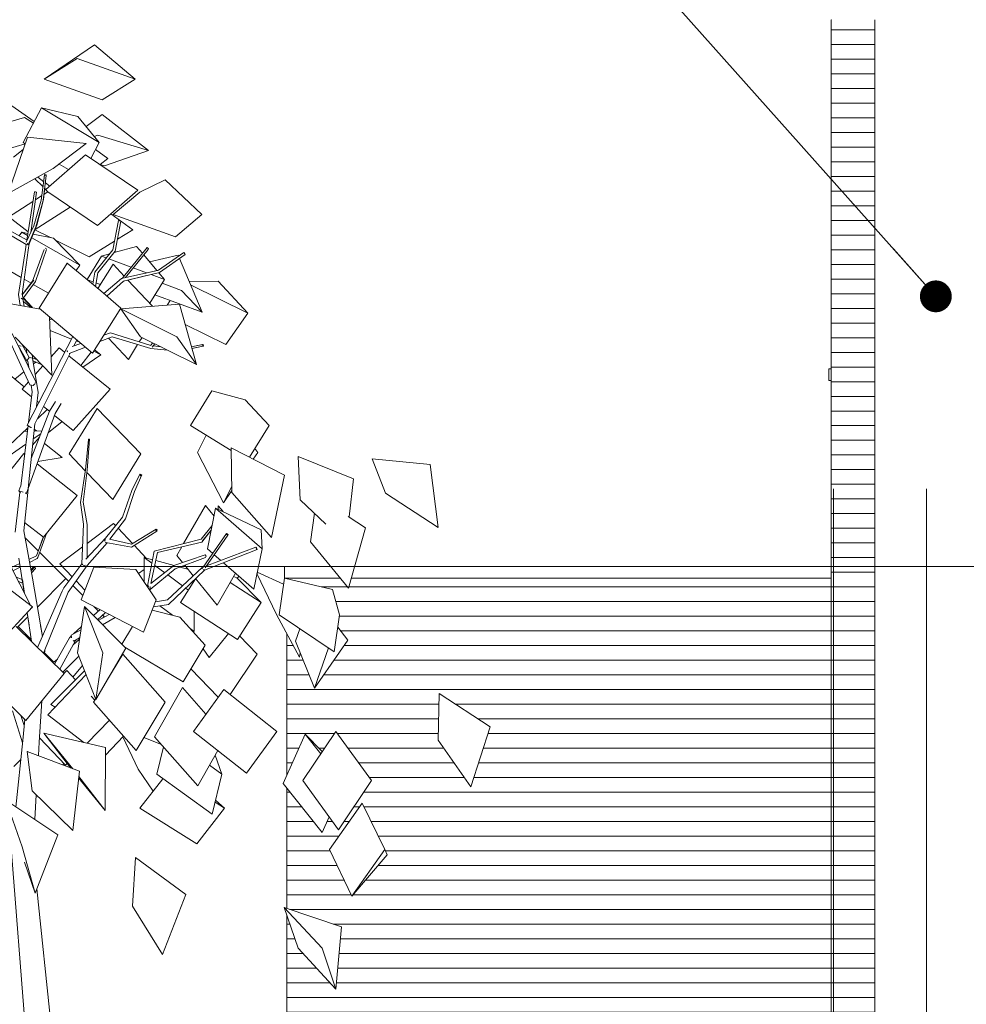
# Model space of a CAD drawing. Extents: x -138812 to 250702, y -18987 to 104055.
# Tile 99 of 193: x 19237 to 23306, y 80202 to 84433. Entities that reach past the tile are written whole.
import ezdxf

# ---------------------------------------------------------------- set-up
doc = ezdxf.new("R2010")
doc.units = 0
doc.header["$LTSCALE"] = 50
doc.linetypes.add('7 Voorgevel & doorsnede A-A$0$_ .', pattern=[380, 180, -100, 0, -100])
doc.linetypes.add('7 Voorgevel & doorsnede A-A$0$B0302', pattern=[1251.000023, 626.000023, -312.5, 0, -312.5])
doc.layers.get('0').update_dxf_attribs({"linetype": 'CONTINUOUS'})
for name, color, linetype in [('7 Voorgevel & doorsnede A-A$0$00 Bestaand', 7, 'CONTINUOUS'), ('7 Voorgevel & doorsnede A-A$0$00 Bestaand Afdek-arcering', 7, 'CONTINUOUS'), ('7 Voorgevel & doorsnede A-A$0$00 Bestaande vloeren', 7, 'CONTINUOUS'), ('7 Voorgevel & doorsnede A-A$0$21 Buitenwanden', 7, 'CONTINUOUS'), ('7 Voorgevel & doorsnede A-A$0$90 Terrein', 7, 'CONTINUOUS'), ('7 Voorgevel & doorsnede A-A$0$A Stramien', 7, 'CONTINUOUS')]:
    doc.layers.add(name, color=color, linetype=linetype)
doc.styles.add('7 Voorgevel & doorsnede A-A$0$Standard', font='txt', dxfattribs={"bigfont": 'BIGFONT.SHX'})
doc.dimstyles.new('7 Voorgevel & doorsnede A-A$0$GENERATED_STYLE__2', dxfattribs={"dimtxt": 0.18, "dimasz": 273.6, "dimexe": 0.18, "dimexo": 0.0625, "dimgap": 0.09, "dimtad": 0, "dimtih": 1, "dimtoh": 1, "dimdec": 4, "dimzin": 0, "dimdsep": 46, "dimtxsty": '7 Voorgevel & doorsnede A-A$0$Standard', "dimcen": 0.09, "dimadec": 0, "dimazin": 0, "dimtfac": 1, "dimtdec": 4, "dimtmove": 0, "dimatfit": 3, "dimldrblk": '7 Voorgevel & doorsnede A-A$0$ARROWHEAD_11', "dimfxl": 0, "dimtolj": 1, "dimtzin": 0, "dimarcsym": 0})

# ---------------------------------------------------------------- blocks, each defined once
blk = doc.blocks.new('7 Voorgevel & doorsnede A-A$0$Section Elem_1_2', base_point=(2608.7, 6899.3))
at = {"layer": '7 Voorgevel & doorsnede A-A$0$00 Bestaand', "color": 1, "linetype": 'Continuous', "lineweight": 0}
blk.add_line((9181, 6799.3), (9181, 12649.3), dxfattribs=at)
blk = doc.blocks.new('7 Voorgevel & doorsnede A-A$0$Section Elem_130_2', base_point=(2608.7, 6899.3))
at = {"layer": '7 Voorgevel & doorsnede A-A$0$21 Buitenwanden', "color": 1, "linetype": 'Continuous', "lineweight": 0}
for p, q in [((8983, 11149.3), (8993, 11149.3)), ((8983, 11099.3), (8983, 11149.3)), ((8983, 11099.3), (8993, 11099.3))]:
    blk.add_line(p, q, dxfattribs=at)
blk = doc.blocks.new('7 Voorgevel & doorsnede A-A$0$Section Elem_131_2', base_point=(2608.7, 6899.3))
at = {"layer": '7 Voorgevel & doorsnede A-A$0$00 Bestaand Afdek-arcering', "linetype": 'Continuous', "lineweight": 0}
h = blk.add_hatch(dxfattribs=at)
h.set_pattern_fill('LIJNEN_HORZ__63_0002', color=9, style=0, pattern_type=2)
h.set_pattern_definition([(180, (2608.67, 6899.32), (0, 63), [])])
h.paths.add_polyline_path([(6653, 6799.3), (8915.4, 6799.3), (8993, 6799.3), (8993, 10249.3), (6930, 10249.3), (6917.8, 10206.6), (6882.9, 10249.3), (6653, 10249.3), (6653, 10247.2), (6849.6, 10200.1), (6880, 10091.2), (6872.3, 10038), (6915.9, 9982.5), (6772.1, 9776.3), (6711.1, 9927.2), (6707.5, 9909.9), (6653, 10011.3), (6653, 9402.3), (6731.7, 9579), (6805.6, 9504), (6864, 9591), (7017.4, 9379.7), (6875.5, 9168.4), (6835.9, 9223), (6805.9, 9155.7), (6653, 9347.8), (6653, 8829.9), (6889, 8750.6), (6864.7, 8483.5), (6701.5, 8658.6), (6653, 8800.7)], flags=0)
h.paths.add_polyline_path([(6933.3, 8883.3), (6836.6, 9082.9), (6977.7, 9282.6), (7074.4, 9082.9), (7084.4, 9060.9)], flags=0)
h.paths.add_polyline_path([(7444, 9352.8), (7303.4, 9553.1), (7308.6, 9753.4), (7526.8, 9610.7)], flags=0)
at = {"layer": '7 Voorgevel & doorsnede A-A$0$00 Bestaand', "color": 1, "linetype": 'Continuous', "lineweight": 0}
for p, q in [((6653, 10249.3), (6653, 10247.2)), ((6653, 10011.3), (6653, 9402.3)), ((6653, 9347.8), (6653, 8829.9)), ((6653, 8800.7), (6653, 6799.3))]:
    blk.add_line(p, q, dxfattribs=at)
blk = doc.blocks.new('7 Voorgevel & doorsnede A-A$0$Section Elem_132_2', base_point=(2608.7, 6899.3))
at = {"layer": '7 Voorgevel & doorsnede A-A$0$00 Bestaande vloeren', "color": 1, "linetype": 'Continuous', "lineweight": 0}
for p, q in [((6643, 10299.3), (6842.1, 10299.3)), ((6643, 10249.3), (6643, 10299.3)), ((6944.3, 10299.3), (8993, 10299.3)), ((6643, 10249.3), (6643.6, 10249.3)), ((6644.4, 10249.3), (6882.9, 10249.3)), ((6930, 10249.3), (8993, 10249.3))]:
    blk.add_line(p, q, dxfattribs=at)
blk = doc.blocks.new('7 Voorgevel & doorsnede A-A$0$Section Elem_196_2', base_point=(2608.7, 6899.3))
at = {"layer": '7 Voorgevel & doorsnede A-A$0$00 Bestaand', "color": 1, "linetype": 'Continuous', "lineweight": 0}
blk.add_line((8993, 11099.3), (8993, 12649.3), dxfattribs=at)
blk = doc.blocks.new('7 Voorgevel & doorsnede A-A$0$Section Elem_197_2', base_point=(2608.7, 6899.3))
at = {"layer": '7 Voorgevel & doorsnede A-A$0$00 Bestaand Afdek-arcering', "linetype": 'Continuous', "lineweight": 0}
h = blk.add_hatch(dxfattribs=at)
h.set_pattern_fill('LIJNEN_HORZ__63_0002', color=9, style=0, pattern_type=2)
h.set_pattern_definition([(0, (2608.67, 6899.32), (0, 63), [])])
h.paths.add_polyline_path([(8993, 12649.3), (8993, 6799.3), (9181, 6799.3), (9181, 12649.3)], flags=0)
at = {"layer": '7 Voorgevel & doorsnede A-A$0$00 Bestaand', "color": 1, "linetype": 'Continuous', "lineweight": 0}
for p in [(8993.7, 12649.3), (8993, 6799.3)]:
    blk.add_line(p, (8993, 12649.3), dxfattribs=at)
blk = doc.blocks.new('7 Voorgevel & doorsnede A-A$0$Section Elem_237_2', base_point=(2608.7, 6899.3))
at = {"layer": '7 Voorgevel & doorsnede A-A$0$90 Terrein', "color": 1, "linetype": 'Continuous', "lineweight": 0}
for p, q in [((5598.2, 11874.3), (5612.5, 11980.9)), ((5605.2, 11926.5), (5612, 11983.3)), ((5606.3, 11871.9), (5619.4, 11980.3)), ((5618.9, 11982.7), (5612, 11983.3)), ((5612, 11983.3), (5612.5, 11980.9)), ((5612, 11976.9), (5612.5, 11980.9)), ((5612.5, 11980.9), (5619.4, 11980.3)), ((5619.4, 11980.3), (5618.9, 11982.7)), ((5618.9, 11982.6), (5618.9, 11982.7)), ((5618.9, 11982.6), (5618.9, 11982.6)), ((5536.3, 11701.4), (5568.5, 11910.2)), ((5553.1, 11735.4), (5577.8, 11908.7)), ((5568.5, 11910.2), (5572.6, 11909.5)), ((5572.6, 11909.5), (5577.3, 11908.8)), ((5577.3, 11908.8), (5577.8, 11908.7)), ((5607.6, 11877), (5613.1, 11928.5)), ((5566.3, 11763.8), (5598.2, 11874.3)), ((5575.3, 11759), (5606.3, 11871.9)), ((5579, 11765.9), (5607.6, 11877)), ((5597.5, 11872.1), (5598.2, 11874.6)), ((5606.3, 11871.9), (5607.6, 11877)), ((5536.9, 11701.1), (5409.4, 11771.6)), ((5533.6, 11692.9), (5566.3, 11763.8)), ((5548.1, 11689.2), (5579, 11765.9)), ((5905.7, 11660.2), (5929.3, 11786.2)), ((5916.1, 11654.3), (5939.9, 11783.8)), ((5935.5, 11785.4), (5929.3, 11786.2)), ((5929.3, 11786.2), (5933.6, 11784.6)), ((5933.6, 11784.6), (5939.9, 11783.8)), ((5939.9, 11783.8), (5935.5, 11785.4)), ((5533.8, 11682.6), (5403.2, 11760.1)), ((5503, 11719.8), (5513.9, 11736.1)), ((5540.9, 11731.1), (5513.9, 11736.1)), ((5539.4, 11721.6), (5513.9, 11736.1)), ((5541.8, 11682.1), (5575.3, 11759)), ((5651.2, 11710.5), (5563.3, 11726.9)), ((5530.1, 11661.3), (5533.5, 11682.9)), ((5535.7, 11686.4), (5541.8, 11682.1)), ((5536.8, 11683.5), (5539.4, 11689.2)), ((5541.8, 11682.1), (5548.1, 11689.2)), ((5542.3, 11659.4), (5546.3, 11687.1)), ((5763.7, 11594), (5557.1, 11711.5)), ((5651.2, 11710.5), (5763.7, 11594)), ((5500.2, 11467.9), (5530.1, 11661.3)), ((5515.9, 11470.4), (5542.3, 11659.4)), ((5560.8, 11525.9), (5611.1, 11661.4)), ((5572.7, 11523.9), (5621, 11661.3)), ((5615.6, 11666.2), (5617, 11666.8)), ((5617, 11666.8), (5619.4, 11664.6)), ((5827.8, 11564.9), (5905.7, 11660.2)), ((5840.4, 11561.6), (5916.1, 11654.3)), ((5891.7, 11643.1), (5856.6, 11633.4)), ((6008, 11675.1), (5911.4, 11648.5)), ((5946.4, 11537.6), (6052.7, 11670.2)), ((5960.2, 11540.7), (6057.8, 11662.4)), ((6008, 11675.1), (6032.8, 11645.4)), ((6038.6, 11638.5), (6094.8, 11571.3)), ((6052.7, 11670.2), (6059.1, 11664.9)), ((6059.1, 11664.9), (6057.8, 11662.4)), ((6101.3, 11572.8), (6210.3, 11649.5)), ((6105.6, 11562.2), (6216.4, 11640.9)), ((6210.3, 11649.5), (6212, 11647.9)), ((6212, 11647.9), (6216.4, 11640.9)), ((5588.6, 11409.5), (5710, 11603.1)), ((5710.2, 11602.9), (5710, 11603.1)), ((5853.4, 11484.1), (5710, 11603.1)), ((5794.6, 11532.9), (5856.6, 11633.4)), ((5841.8, 11493.8), (5906.5, 11598.2)), ((5877.5, 11625.6), (5856.6, 11633.4)), ((5984.9, 11585.6), (5889.1, 11621.3)), ((5954.3, 11547.4), (5906.5, 11598.2)), ((5511.5, 11541.1), (5418.4, 11594)), ((5748.4, 11571.2), (5763.7, 11594)), ((5819, 11512.7), (5827.8, 11564.9)), ((5830.7, 11503), (5840.4, 11561.6)), ((5942.5, 11536.7), (6103.4, 11572.8)), ((5950.8, 11526.3), (6105.6, 11562.2)), ((6050.7, 11561), (5993.6, 11582.3)), ((6046.9, 11560.1), (6101.3, 11572.8)), ((6127.3, 11532.4), (6069.7, 11553.9)), ((6099.3, 11571.8), (6103.4, 11572.8)), ((6102.9, 11561.6), (6127.3, 11532.4)), ((5516.4, 11467.1), (5560.8, 11525.9)), ((5516.5, 11466.6), (5566.4, 11530.6)), ((5517.9, 11448.3), (5572.7, 11523.9)), ((5554, 11516.9), (5524.7, 11533.5)), ((5629.1, 11474.1), (5563.6, 11511.4)), ((5565.4, 11529.3), (5566.4, 11530.6)), ((5820.6, 11522.5), (5796, 11531.7)), ((5852.3, 11510.7), (5833.1, 11517.9)), ((5866.6, 11472.7), (5942.5, 11536.7)), ((5879.1, 11461.8), (5951.1, 11525.4)), ((5950.8, 11526.3), (5955.6, 11527.5)), ((5951.1, 11525.4), (6050.2, 11549.4)), ((5960.5, 11540.8), (5960.4, 11540.9)), ((6076.5, 11417.6), (5970.6, 11530.1)), ((6065, 11431.3), (6127.3, 11532.4)), ((5506.7, 11421.2), (5500.2, 11467.9)), ((5518.3, 11455.3), (5515.9, 11470.4)), ((5939.3, 11409.5), (5853.4, 11484.1)), ((5593.1, 11405.6), (5360.5, 11447.5)), ((5511.9, 11453.2), (5517.9, 11448.3)), ((5517.9, 11448.3), (5517, 11447)), ((5524.5, 11418), (5519.2, 11450)), ((6191.8, 11426.5), (5940.1, 11407)), ((6065, 11431.3), (6062.9, 11432.1)), ((6264.8, 11166.8), (6191.8, 11426.5)), ((5817.9, 11215.9), (5588.6, 11409.5)), ((5817.9, 11215.9), (5939.3, 11409.5)), ((5939.3, 11409.5), (5939.2, 11409.6)), ((6024.7, 11286.9), (5940.1, 11407)), ((6180.1, 11286.9), (5940.1, 11407)), ((5549.2, 11080.8), (5415, 11368.6)), ((5644, 11122.1), (5633.2, 11371.8)), ((5644.6, 11362.1), (5633.7, 11359.3)), ((5575.9, 11090.6), (5472.8, 11301.2)), ((5727.7, 11276.8), (5635.7, 11313.3)), ((5866.5, 11293.4), (5895.4, 11303.8)), ((5872.2, 11295.5), (5869.6, 11298.3)), ((5895.4, 11303.8), (6068.8, 11248.5)), ((5644, 11122.1), (5485.4, 11284.8)), ((5546.3, 11197.3), (5512.5, 11257.1)), ((5537.2, 10907.3), (5733.2, 11287.4)), ((5730.6, 11244.3), (5768.1, 11257.9)), ((5737.5, 11246.8), (5750.5, 11272.8)), ((5761.7, 11263.3), (5748.4, 11268.6)), ((5849.2, 11265.8), (5903.3, 11287)), ((5972.3, 11189.2), (5886.4, 11280.4)), ((5903.3, 11287), (6068.8, 11235.8)), ((6018.9, 11264.4), (6031, 11283.8)), ((6264.8, 11166.8), (6024.7, 11286.9)), ((6068, 11248.7), (6077.3, 11260.6)), ((6075.3, 11241.9), (6086.3, 11256.1)), ((6264.8, 11166.8), (6180.1, 11286.9)), ((5511.9, 11246.1), (5498.2, 11249.3)), ((5535.6, 11182.9), (5498.6, 11249.2)), ((5535.4, 11217.4), (5532.7, 11236.4)), ((5570.2, 10912.3), (5722.1, 11216.1)), ((5640.6, 11200.9), (5674.9, 11239.1)), ((5698.4, 11220), (5674.9, 11239.1)), ((5709.8, 11228.2), (5709.8, 11223.3)), ((5709.8, 11223.3), (5711.8, 11221.3)), ((5718.2, 11214.8), (5718.4, 11214.6)), ((5718.4, 11214.6), (5787.4, 11241.6)), ((5768, 11163.8), (5812.8, 11220.2)), ((5972.3, 11189.2), (6012.1, 11253.3)), ((6068.8, 11235.8), (6140.6, 11228.9)), ((6079.3, 11247), (6112.9, 11242.8)), ((6243.2, 11243.4), (6291.5, 11252.8)), ((6245.3, 11236.1), (6292.9, 11246)), ((6245.4, 11235.8), (6273.8, 11242)), ((6270.1, 11248.6), (6294.1, 11253.6)), ((6287.9, 11252), (6291.5, 11252.8)), ((6294.1, 11253.6), (6291.5, 11252.8)), ((6291.5, 11252.8), (6292.9, 11246)), ((6292.9, 11246), (6295.6, 11246.8)), ((6295.6, 11246.8), (6294.1, 11253.6)), ((6295.4, 11246.8), (6295.6, 11246.8)), ((6295.4, 11246.8), (6295.4, 11246.8)), ((5516.8, 11211.3), (5519.2, 11212.3)), ((5535.6, 11182.9), (5546.3, 11197.3)), ((5540.9, 11182.4), (5535.6, 11182.9)), ((5544.3, 11155.1), (5540.4, 11182.4)), ((5546.3, 11197.3), (5553.3, 11196.7)), ((5556.5, 11196.4), (5561.2, 11196)), ((5560.2, 11197.7), (5558.3, 11210.1)), ((5562.7, 11205.5), (5558.7, 11207.1)), ((5561.2, 11196), (5559.9, 11198.3)), ((5561.2, 11196), (5560.1, 11194.5)), ((5584.2, 11047), (5560.6, 11195.2)), ((5580.1, 11187.7), (5560.9, 11195.6)), ((5601, 11166.3), (5562.6, 11183)), ((5894.4, 11061.6), (5716.7, 11205.3)), ((5571.9, 11124.4), (5605.4, 11161.7)), ((5604.7, 11160.9), (5604.2, 11163)), ((5769.2, 11162.9), (5771.9, 11168.6)), ((5515.4, 11061.6), (5543.6, 11092.9)), ((5572.1, 11086.8), (5575.9, 11090.6)), ((5556.6, 11028.3), (5515.4, 11061.6)), ((5543.1, 10918.9), (5559.3, 11050.1)), ((5549.2, 11080.8), (5562.8, 11077.4)), ((5559.3, 11050.1), (5555.1, 11079.3)), ((5562.8, 11077.4), (5570.4, 11085.1)), ((5577.9, 10986.3), (5584.2, 11047)), ((5735, 10884.1), (5894.4, 11061.6)), ((5586.9, 11003.8), (5580.3, 11009.2)), ((5632.9, 10967), (5659.5, 11008.1)), ((5554.7, 10763), (5632.9, 10967)), ((5632.8, 10966.7), (5607.6, 10987.1)), ((5658.1, 10957), (5683, 10999.4)), ((5717.8, 10783.1), (5838.3, 10978.3)), ((6025.8, 10783.1), (5838.3, 10978.3)), ((5534.7, 10614), (5658.1, 10957)), ((5735, 10884.1), (5655.1, 10948.7)), ((5522.4, 10750.4), (5541.4, 10904.7)), ((5537.2, 10907.3), (5553, 10897.4)), ((5553, 10746.5), (5570.3, 10913.2)), ((5553, 10897.4), (5555.7, 10896.7)), ((5787.7, 10714.1), (5800.4, 10845.6)), ((5795.3, 10713.6), (5805.4, 10846.2)), ((5801.8, 10847.2), (5800.4, 10845.6)), ((5800.4, 10845.6), (5804, 10844.7)), ((5805.4, 10846.2), (5801.8, 10847.2)), ((5801.8, 10847.1), (5801.8, 10847.2)), ((5804, 10844.7), (5805.4, 10846.2)), ((5378.8, 10604.8), (5523.3, 10784.6)), ((5509.6, 10645.3), (5522.4, 10750.4)), ((5526.3, 10782.3), (5523.3, 10784.6)), ((5787.2, 10710.9), (5717.8, 10783.1)), ((5905.3, 10588), (6025.8, 10783.1)), ((5541.3, 10634.5), (5553, 10746.5)), ((5751.8, 10604.8), (5580, 10740)), ((5767.2, 10575), (5787.7, 10714.1)), ((5778.4, 10576.1), (5795.3, 10713.6)), ((5905.3, 10588), (5794.1, 10703.7)), ((5987.7, 10625.7), (6021.8, 10696)), ((5998.6, 10622.1), (6030.4, 10693.8)), ((6021.8, 10696), (6026.4, 10689.2)), ((6030.4, 10693.8), (6021.8, 10696)), ((6026.4, 10689.2), (6030.4, 10693.8)), ((5501.5, 10624), (5510.6, 10647.9)), ((5508.1, 10615.8), (5501.5, 10624)), ((5501.5, 10624), (5519.8, 10618.5)), ((5522.4, 10453), (5541.1, 10631.8)), ((5947.3, 10512), (5987.7, 10625.7)), ((5959.6, 10504.3), (5998.6, 10622.1)), ((5485.5, 10446.8), (5506.3, 10618)), ((5528.6, 10615.8), (5534.7, 10614)), ((5534.7, 10614), (5531.7, 10612.2)), ((5607.3, 10425), (5751.8, 10604.8)), ((5779.4, 10481.8), (5767.2, 10575)), ((5795.4, 10480.2), (5778.4, 10576.1)), ((6209.7, 10397.8), (6303.9, 10561.4)), ((6340.4, 10516.1), (6303.9, 10561.4)), ((6311.8, 10375.8), (6347.4, 10550.3)), ((6542.7, 10456.5), (6347.4, 10550.3)), ((6546.8, 10375.8), (6347.4, 10550.3)), ((5873.6, 10420.6), (5947.3, 10512)), ((5893.3, 10416.5), (5959.6, 10504.3)), ((5559.8, 10248.9), (5522.4, 10453)), ((5607.3, 10425), (5526.2, 10488.8)), ((5772.5, 10311.4), (5779.4, 10481.8)), ((5794.6, 10336.4), (5795.4, 10480.2)), ((5985.4, 10382.8), (6094.5, 10451.9)), ((5986.5, 10395.4), (6092.1, 10460.1)), ((6092.1, 10460.1), (6090, 10455.5)), ((6090, 10455.5), (6094.5, 10451.9)), ((6096.6, 10456.5), (6092.1, 10460.1)), ((6094.5, 10451.9), (6096.6, 10456.5)), ((6285.4, 10417.2), (6332.3, 10476.1)), ((6287.6, 10404.1), (6328.1, 10455.8)), ((6290.8, 10409.8), (6328.2, 10456.2)), ((6542.7, 10456.5), (6546.8, 10375.8)), ((5552.8, 10131), (5391.6, 10447.6)), ((5577, 10344.6), (5606.8, 10425.3)), ((5578, 10345), (5607.9, 10425.7)), ((5583.3, 10338.7), (5620, 10440.8)), ((5790, 10331.5), (5873.6, 10420.6)), ((5873.8, 10415.5), (5870.2, 10412.8)), ((5870.2, 10412.8), (5872.3, 10408.6)), ((5890.6, 10417.1), (5986.5, 10395.4)), ((6083.9, 10365.4), (6285.4, 10417.2)), ((6293.8, 10296.8), (6394.3, 10441.6)), ((6302, 10293.1), (6399.4, 10433.5)), ((6394.3, 10441.6), (6392.7, 10438.3)), ((6392.7, 10438.3), (6399.4, 10433.5)), ((6401, 10436.9), (6394.3, 10441.6)), ((6399.4, 10433.5), (6401, 10436.9)), ((5795.2, 10304), (5880.8, 10401.2)), ((5874.5, 10404), (5875.4, 10402.2)), ((5875.4, 10402.2), (5985.4, 10382.8)), ((6097.6, 10360.2), (6287.6, 10404.1)), ((6180.6, 10347.1), (6202, 10384.3)), ((6299.1, 10284), (6525.4, 10372.2)), ((6308.4, 10302.3), (6520.6, 10382.5)), ((6334.7, 10355.8), (6311.8, 10375.8)), ((6511.2, 10201.3), (6546.8, 10375.8)), ((6523.5, 10380), (6520.6, 10382.5)), ((6520.6, 10382.5), (6522.6, 10374.7)), ((6522.6, 10374.7), (6525.4, 10372.2)), ((6525.4, 10372.2), (6523.5, 10380)), ((5515.8, 10241.5), (5501.9, 10335.9)), ((5545, 10329.8), (5578, 10345)), ((5547.4, 10316.6), (5580.5, 10333.2)), ((5583.3, 10338.7), (5580.5, 10333.2)), ((6055.1, 10215.8), (6083.9, 10365.4)), ((6069.5, 10226.1), (6097.6, 10360.2)), ((6168, 10303), (6301.9, 10349.7)), ((6173.9, 10290), (6303.4, 10337.8)), ((6205.6, 10316.1), (6180.6, 10347.1)), ((6301.9, 10349.7), (6306.7, 10343.2)), ((6306.7, 10343.2), (6303.4, 10337.8)), ((6369.4, 10325.4), (6341.4, 10349.9)), ((5560.1, 10125.4), (5339.3, 10294.6)), ((5469.3, 10295), (5505.5, 10311.7)), ((5476.3, 10281.1), (5507.7, 10296.8)), ((5553.2, 10284.7), (5563.8, 10296.2)), ((5554, 10280.5), (5570.4, 10298.2)), ((5555.7, 10271.5), (5573.3, 10291)), ((5563.8, 10296.2), (5570.4, 10298.2)), ((5570.4, 10298.2), (5573.3, 10291)), ((5695.1, 10207.5), (5772.7, 10311)), ((5713.4, 10189.7), (5795.2, 10304)), ((5769.4, 10156.7), (5824, 10296.7)), ((5772.5, 10311.4), (5776.1, 10306.9)), ((5779, 10303.3), (5779.9, 10302.1)), ((5779.9, 10302.1), (5788.5, 10304.8)), ((5824.2, 10296.7), (5824, 10296.7)), ((6004.6, 10286.6), (5824, 10296.7)), ((6092.4, 10156.7), (6004.6, 10286.6)), ((6065.5, 10200.8), (6173.9, 10290)), ((6069.2, 10225.9), (6168, 10303)), ((6140.8, 10155.5), (6289.1, 10295.1)), ((6144.2, 10136.7), (6299.1, 10284)), ((6251.2, 10259.4), (6214.5, 10305)), ((6289.1, 10295.1), (6294.3, 10297)), ((6290.1, 10290.4), (6289.9, 10290.2)), ((6289.9, 10290.2), (6290.4, 10289.9)), ((6295.9, 10286.1), (6296.7, 10285.5)), ((6296.7, 10285.5), (6298.1, 10287.6)), ((6511.2, 10201.3), (6380.5, 10315.7)), ((5490.1, 10254), (5515.5, 10243.6)), ((5524.1, 10187.3), (5515.8, 10241.5)), ((5526.3, 10183), (5517.9, 10241.9)), ((5518.4, 10238.8), (5517.9, 10241.9)), ((5603, 9999), (5559.8, 10248.9)), ((6196.4, 10145), (6261.4, 10246.8)), ((6353.3, 10132.9), (6260.8, 10247.6)), ((6353.3, 10132.9), (6432.4, 10270.3)), ((6438.6, 10250.2), (6424, 10255.8)), ((6438.6, 10250.2), (6542.6, 10145)), ((6620.6, 10091.2), (6643.6, 10249.5)), ((6849.6, 10200.1), (6643.6, 10249.5)), ((5499.4, 10235.8), (5513.6, 10229.7)), ((5517.3, 10231.6), (5513.6, 10229.7)), ((5695.1, 10207.5), (5687.8, 10193.1)), ((5695, 10207.4), (5695.1, 10207.5)), ((6053.1, 10214.9), (6055.1, 10215.8)), ((6056.4, 10213.7), (6056.5, 10216)), ((6056.5, 10216), (6059.4, 10218.3)), ((6056.5, 10216), (6061, 10213.5)), ((6063.8, 10198.9), (6064.4, 10201.4)), ((6065.5, 10200.8), (6064, 10201.6)), ((6064.8, 10211.3), (6066.1, 10210.6)), ((6066.1, 10210.6), (6065.5, 10200.8)), ((6542.6, 10145), (6409.9, 10231.2)), ((6880, 10091.2), (6849.6, 10200.1)), ((5582.3, 9951.7), (5687.8, 10193.1)), ((5607, 9927.5), (5713.4, 10189.7)), ((6037.7, 10016.6), (5769.4, 10156.7)), ((6037.7, 10016.6), (6092.4, 10156.7)), ((6088.7, 10147.3), (6140.8, 10155.5)), ((6092.4, 10156.7), (6092.3, 10156.7)), ((5391.7, 9943.4), (5560.1, 10125.4)), ((5558.2, 10120.4), (5557.2, 10122.3)), ((5753.2, 9928.1), (5783.3, 10127.7)), ((5961.4, 9948.3), (5783.3, 10127.7)), ((5862, 9928.1), (5783.3, 10127.7)), ((5822.6, 10088.1), (5851, 10114.1)), ((6080.2, 10125.4), (6144.2, 10136.7)), ((6440.9, 9986.1), (6196.4, 10145)), ((6440.9, 9986.1), (6542.6, 10145)), ((5545.6, 10046.7), (5537.4, 10100.8)), ((5537.6, 10101.1), (5537.9, 10101.2)), ((5555.4, 9978.2), (5537.9, 10101.4)), ((5839.9, 10070.7), (5873.5, 10102.4)), ((5842.9, 10067.6), (5890.2, 10093.6)), ((5861.6, 10048.9), (5916.1, 10080.1)), ((6857, 9932.9), (6620.6, 10091.2)), ((6857, 9932.9), (6880, 10091.2)), ((5696.3, 9840), (5490.2, 10042)), ((5603.4, 9999.8), (5595.1, 10045.1)), ((5737.1, 10009.5), (5770, 10039.8)), ((6690.6, 9977.8), (6709.5, 10031.7)), ((6915.9, 9982.5), (6872.3, 10038)), ((5655.3, 9880.2), (5719.6, 9993.5)), ((5719.6, 9993.5), (5727, 10000.3)), ((5726.6, 10003.8), (5768, 10026.5)), ((5726.6, 10003.8), (5727.7, 9994)), ((5727.7, 9994), (5728.1, 9993.4)), ((5737.9, 9978), (5762.9, 9992.3)), ((5677.4, 9858.5), (5744.9, 9980.9)), ((5735.5, 9981.8), (5737.9, 9978)), ((5744.9, 9980.9), (5748.1, 9983.9)), ((5832, 9728.4), (5961.4, 9948.3)), ((6772.1, 9776.3), (6690.6, 9977.8)), ((6772.1, 9776.3), (6915.9, 9982.5)), ((6772.1, 9776.3), (6832.7, 9949.2)), ((5611.7, 9922.9), (5612.8, 9941.8)), ((5832, 9728.4), (5753.2, 9928.1)), ((5832, 9728.4), (5862, 9928.1)), ((5880, 9810.1), (5948.3, 9923.2)), ((6131, 9716), (5948.3, 9923.2)), ((5531.9, 9637.9), (5696.3, 9840)), ((5626.9, 9662.2), (5790.2, 9834.3)), ((5639.7, 9706.3), (5783.9, 9850.4)), ((5695.9, 9840.3), (5707.5, 9852.1)), ((5745.6, 9812.1), (5707.5, 9852.1)), ((5757.3, 9799.7), (5755.6, 9801.5)), ((6085.3, 9567.9), (6204.8, 9779.3)), ((6305.7, 9664.5), (6204.8, 9779.3)), ((6305.6, 9664.4), (6204.8, 9779.3)), ((5531.9, 9637.9), (5416, 9751.6)), ((5828.5, 9724.8), (5812.4, 9741.8)), ((6252.1, 9590.5), (6382.3, 9770.1)), ((6610.7, 9590.5), (6382.3, 9770.1)), ((7303.4, 9553.1), (7308.6, 9753.4)), ((7308.7, 9753.2), (7308.6, 9753.4)), ((7526.8, 9610.7), (7308.6, 9753.4)), ((5589.6, 9544.9), (5599.9, 9721.5)), ((5599.7, 9718), (5605.4, 9728.2)), ((5657.3, 9694.2), (5639.7, 9706.3)), ((5823.1, 9716), (5831.5, 9729.7)), ((6005.8, 9508.8), (5823.1, 9716)), ((6005.8, 9508.8), (6131, 9716)), ((5517.2, 9541.9), (5474.6, 9678.6)), ((5524.7, 9615.7), (5510.8, 9658.6)), ((5780.5, 9543.5), (5626.9, 9662.2)), ((5518.2, 9551.7), (5527.4, 9642.3)), ((5526.8, 9636.1), (5522.4, 9647.2)), ((5794.9, 9540.2), (5891.2, 9638.8)), ((7444, 9352.8), (7526.8, 9610.7)), ((5724.3, 9433.9), (5609.3, 9582.8)), ((5873.5, 9522.1), (5609.3, 9582.8)), ((5733.1, 9430.5), (5609.3, 9582.8)), ((5873.4, 9488.2), (5951.4, 9570.5)), ((6270.8, 9356.6), (6085.3, 9567.9)), ((6480.5, 9410.9), (6252.1, 9590.5)), ((6480.5, 9410.9), (6610.7, 9590.5)), ((6722.1, 9379.7), (6864, 9591)), ((7017.4, 9379.7), (6864, 9591)), ((5489.2, 9265.8), (5518.2, 9551.7)), ((5586.2, 9486.5), (5589.6, 9544.9)), ((5702.3, 9445.3), (5590.6, 9562.8)), ((5872.3, 9251), (5873.5, 9522.1)), ((6094, 9406.3), (6123.4, 9524.5)), ((7444, 9352.8), (7303.4, 9553.1)), ((5538.3, 9504.7), (5538.1, 9504.8)), ((5761.6, 9419.7), (5538.1, 9504.8)), ((5559.4, 9334.9), (5538.1, 9504.8)), ((6270.8, 9356.6), (6356.6, 9508.3)), ((6345.2, 9488.2), (6374.7, 9406.3)), ((5702.3, 9445.3), (5709.7, 9452.8)), ((6374.7, 9406.3), (6320.7, 9444.9)), ((5733.9, 9165), (5761.6, 9419.7)), ((5872.3, 9251), (5759.2, 9397.4)), ((6332.2, 9235.6), (6094, 9406.3)), ((6332.2, 9235.6), (6374.7, 9406.3)), ((5872.3, 9251), (5758.5, 9391)), ((6022.1, 9260.9), (6120.6, 9387.2)), ((6875.5, 9168.4), (6722.1, 9379.7)), ((6875.5, 9168.4), (7017.4, 9379.7)), ((7444, 9352.8), (7444, 9353)), ((5733.9, 9165), (5559.4, 9334.9)), ((5570, 9211.7), (5576.3, 9318.4)), ((5668.8, 9145.5), (5445.8, 9294.8)), ((5515.2, 9095), (5445.8, 9294.8)), ((6385.8, 9260.9), (6344.9, 9286.7)), ((6346.8, 9294.5), (6385.8, 9260.9)), ((6265.9, 9107.1), (6022.1, 9260.9)), ((6265.9, 9107.1), (6385.8, 9260.9)), ((5572.1, 8895.2), (5668.8, 9145.5)), ((5733.9, 9165), (5733.9, 9165.2)), ((5552.1, 8034.8), (5469.5, 9071.1)), ((5572.1, 8895.2), (5515.2, 9095)), ((5572.1, 8895.2), (5525.6, 9029.3)), ((5671, 8028), (5579.4, 8914))]:
    blk.add_line(p, q, dxfattribs=at)
blk = doc.blocks.new('7 Voorgevel & doorsnede A-A$0$Section Elem_238_2', base_point=(2608.7, 6899.3))
at = {"layer": '7 Voorgevel & doorsnede A-A$0$90 Terrein', "color": 1, "linetype": 'Continuous', "lineweight": 0}
for p, q in [((5610.6, 12393.9), (5826.9, 12541.2)), ((5826.9, 12541.2), (6001.4, 12393.9)), ((5610.6, 12393.9), (5751.9, 12482.5)), ((6001.4, 12393.9), (5751.9, 12482.5)), ((5860.1, 12305.2), (5610.6, 12393.9)), ((5860.1, 12305.2), (6001.4, 12393.9)), ((5433.2, 12306.9), (5567.4, 12211.1)), ((5320.3, 12169.3), (5525.5, 12229.5)), ((5520.5, 12121.5), (5598.5, 12270.4)), ((5564.4, 12205.3), (5525.5, 12229.5)), ((5755.6, 12233.9), (5598.5, 12270.4)), ((5846.6, 12121.5), (5598.5, 12270.4)), ((5755.6, 12233.9), (5846.6, 12121.5)), ((5790.8, 12190.5), (5859.1, 12241.4)), ((5859.1, 12241.4), (6058.3, 12087.1)), ((5825.6, 12147.5), (5840.6, 12152.7)), ((6058.3, 12087.1), (5840.6, 12152.7)), ((5385.7, 12074.4), (5528.9, 12116.4)), ((5529, 12116.3), (5520.5, 12121.5)), ((5810.9, 12053.4), (5846.6, 12121.5)), ((5478.2, 12057.8), (5520.4, 12091.1)), ((5617.1, 11919.1), (5787.9, 12069)), ((6013.4, 11916.7), (5787.9, 12069)), ((5884.1, 12053.1), (5831.1, 12091.9)), ((5869.7, 12021.4), (6058.3, 12087.1)), ((5714.8, 12004.8), (5675.2, 12028.6)), ((5850.5, 12026.7), (5884.1, 12053.1)), ((5869.7, 12021.4), (5851, 12027.1)), ((5608.4, 11953.2), (5582.6, 11972.1)), ((5634.3, 11934.2), (5615.5, 11948)), ((6129.8, 11960.5), (6021.6, 11908.5)), ((6288.7, 11812), (6129.8, 11960.5)), ((5839.9, 11764.5), (5625.7, 11909.2)), ((5839.9, 11764.5), (6013.4, 11916.7)), ((5907.3, 11812), (6021.6, 11908.5)), ((5722.2, 11844), (5571.7, 11747.8)), ((5991.9, 11746.5), (5897.1, 11814.6)), ((6174.4, 11715.5), (5907.3, 11812)), ((6174.4, 11715.5), (6288.7, 11812)), ((5541.9, 11737.7), (5458.8, 11801.9)), ((5637.2, 11713.1), (5571, 11745.9)), ((5925.5, 11705.4), (5991.9, 11746.5)), ((5804.4, 11630.5), (5659.2, 11702.3)), ((5804.4, 11630.5), (5912.7, 11697.5)), ((6186, 11637.1), (6063.6, 11608.6)), ((6187.5, 11633.5), (6186, 11637.1)), ((6289.8, 11391.8), (6191.8, 11623.4)), ((6200.5, 11486.2), (6117.7, 11516.7)), ((6358, 11526.1), (6233.6, 11524.7)), ((6486.2, 11388.7), (6240, 11509.5)), ((6358, 11526.1), (6486.2, 11388.7)), ((6289.8, 11391.8), (6200.5, 11486.2)), ((6289.8, 11391.8), (6086.7, 11466.5)), ((6138.4, 11422.4), (6152.4, 11442.3)), ((6391.5, 11253), (6486.2, 11388.7)), ((6391.5, 11253), (6216.4, 11338.9)), ((5854.6, 11209.7), (5823.5, 11224.9)), ((5827, 11230.4), (5854.6, 11209.7)), ((5564.6, 11170), (5574.3, 11177.9)), ((5777.3, 11156.3), (5854.6, 11209.7)), ((5484.2, 11104.6), (5523.3, 11136.4)), ((6239, 10904.8), (6331.6, 11053.7)), ((6473.9, 11015), (6331.6, 11053.7)), ((6576.8, 10904.8), (6473.9, 11015)), ((5628.6, 10875.2), (5687.2, 10922.8)), ((5539, 10885.7), (5534.1, 10889.6)), ((5576.9, 10881.8), (5567.8, 10889.2)), ((6414, 10798.5), (6239, 10904.8)), ((6492.6, 10769.4), (6576.8, 10904.8)), ((5587.2, 10847.6), (5585.1, 10849.3)), ((6268.8, 10789.2), (6307.2, 10863.4)), ((5687.2, 10768.4), (5611.7, 10828.2)), ((6528.3, 10789.5), (6516.1, 10807.2)), ((5583.7, 10750.2), (5687.2, 10768.4)), ((6381.2, 10573.5), (6268.8, 10789.2)), ((6508.9, 10761), (6528.3, 10789.5)), ((6381.2, 10573.5), (6417.1, 10642.7)), ((6381.2, 10573.5), (6417.4, 10626.6)), ((6357.6, 10559.7), (6357.6, 10559.8)), ((6379.1, 10535.1), (6357.6, 10559.8)), ((6357.7, 10545.4), (6357.6, 10559.8)), ((5794.9, 10398.7), (5909, 10484.4)), ((5917.7, 10475.2), (5909, 10484.4)), ((5990.5, 10397.8), (5928.7, 10463.5)), ((5585, 10366.3), (5527.8, 10423.7)), ((5678.1, 10310.9), (5775.4, 10384)), ((6049.1, 10335.6), (5997.5, 10390.5)), ((5703.5, 10247.6), (5591.1, 10360.3)), ((5730.7, 10255), (5678.1, 10310.9)), ((6016.5, 10268.9), (6040.4, 10286.9)), ((5581.3, 10124.9), (5703.5, 10247.6)), ((5715.9, 10235.3), (5703.5, 10247.6)), ((6440.4, 10248.4), (6447, 10257.5)), ((5776.6, 10175.2), (5733.5, 10217.8)), ((5785.2, 10197.2), (5747.4, 10237.3)), ((5844.4, 10108.1), (5824.3, 10128)), ((5494.5, 10037.8), (5540, 10083.5)), ((5868.7, 10084), (5861.6, 10091.1)), ((5862.5, 10078.4), (5868.7, 10084)), ((5554.3, 9985.6), (5498, 10041.3)), ((5734.9, 9962.8), (5762.2, 9987.4)), ((6320.1, 9908.3), (6402.7, 10011)), ((6526.5, 9922.4), (6450.5, 10001)), ((6320.1, 9908.3), (6293.3, 9945.5)), ((5652.7, 9888.2), (5612, 9928.5)), ((5652.7, 9888.2), (5667.5, 9901.6)), ((6409.4, 9748.8), (6526.5, 9922.4)), ((6358.7, 9737.6), (6241.1, 9859.2)), ((6014.7, 9428.9), (5948.4, 9567.2)), ((6114.2, 9535), (6039.4, 9564.3)), ((6637.5, 9367.4), (6731.7, 9579)), ((6805.6, 9504), (6731.7, 9579)), ((6799.1, 9494.3), (6731.7, 9579)), ((5480.2, 9439.4), (5509.9, 9470.2)), ((5689.6, 9447.1), (5696.5, 9451.4)), ((6078.8, 9333.5), (6014.7, 9428.9)), ((6805.9, 9155.7), (6637.5, 9367.4)), ((6836.6, 9082.9), (6977.7, 9282.6)), ((7074.4, 9082.9), (6977.7, 9282.6)), ((6805.9, 9155.7), (6835.9, 9223)), ((6933.3, 8883.3), (6836.6, 9082.9)), ((6933.3, 8883.3), (7074.4, 9082.9)), ((6933.3, 8883.3), (7084.4, 9060.9)), ((7084.4, 9060.9), (7074.4, 9082.9)), ((5990.6, 8840.2), (6003.7, 9048.7)), ((6219.3, 8889.3), (6003.7, 9048.7)), ((6119.6, 8631.8), (6219.3, 8889.3)), ((6119.6, 8631.8), (5990.6, 8840.2)), ((6701.5, 8658.6), (6641.8, 8833.7)), ((6889, 8750.6), (6641.8, 8833.7)), ((6804.9, 8658.6), (6641.8, 8833.7)), ((6864.7, 8483.5), (6889, 8750.6)), ((6864.7, 8483.5), (6701.5, 8658.6)), ((6864.7, 8483.5), (6804.9, 8658.6))]:
    blk.add_line(p, q, dxfattribs=at)
blk = doc.blocks.new('7 Voorgevel & doorsnede A-A$0$Section Elem_239_2', base_point=(2608.7, 6899.3))
at = {"layer": '7 Voorgevel & doorsnede A-A$0$90 Terrein', "color": 1, "linetype": 'Continuous', "lineweight": 0}
for p, q in [((5456.2, 11902), (5538.6, 12144.5)), ((5538.6, 12144.5), (5791.4, 12116.7)), ((5649.7, 12009.3), (5791.4, 12116.7)), ((5456.2, 11902), (5649.7, 12009.3)), ((5605.7, 11930.5), (5570.7, 11965.5)), ((5573.1, 11875.4), (5600.7, 11893.1)), ((5610, 11899.1), (5626.5, 11909.7)), ((5626.5, 11909.7), (5612.6, 11923.6)), ((5410.6, 11770.9), (5562.1, 11868.3)), ((5555.5, 11413.7), (5520.6, 11451.9)), ((5521.2, 11438.1), (5553.3, 11412.8)), ((5553.2, 11412.8), (5521.2, 11437.8)), ((5558.8, 11413.7), (5521.6, 11453.4)), ((5557, 11412.1), (5555.5, 11413.7)), ((5560.8, 11411.4), (5558.8, 11413.7)), ((5524.3, 11071.4), (5402.8, 11171.9)), ((5573.6, 11177.3), (5572.1, 11178.9)), ((5581.1, 10934), (5623.6, 10974.2)), ((5431.3, 10792.5), (5540.2, 10895.4)), ((5524, 10880), (5538.4, 10880.5)), ((5567, 10881.5), (5600.6, 10882.7)), ((5560.8, 10821.2), (5590, 10854.9)), ((5563.5, 10847.5), (5595.8, 10870.1)), ((5420.3, 10747.4), (5531.6, 10825.2)), ((6414, 10809.4), (6413.8, 10809.6)), ((6642.9, 10692.5), (6413.8, 10809.6)), ((6417.6, 10617), (6413.8, 10809.6)), ((6702.5, 10772), (6702.4, 10772.2)), ((6940, 10676.8), (6702.4, 10772.2)), ((6711.4, 10585.7), (6702.4, 10772.2)), ((7270.1, 10738.2), (7020.3, 10762)), ((7077.3, 10614.8), (7020.3, 10762)), ((7303.6, 10467.5), (7270.1, 10738.2)), ((6587.9, 10424.4), (6642.9, 10692.5)), ((6921.2, 10512.2), (6940, 10676.8)), ((6587.9, 10424.4), (6417.6, 10617)), ((6820.8, 10482), (6711.4, 10585.7)), ((7303.6, 10467.5), (7077.3, 10614.8)), ((6755.7, 10405.1), (6771.7, 10528.6)), ((6992, 10465.9), (6917.5, 10514.6)), ((6917.8, 10206.6), (6992, 10465.9)), ((6917.8, 10206.6), (6755.7, 10405.1)), ((6040.4, 10233.7), (6040.4, 10337.9)), ((6076.7, 10328.2), (6040.4, 10337.9)), ((6073.8, 10313.2), (6040.4, 10337.9)), ((6128.9, 10272.5), (6085.9, 10304.3)), ((6169.3, 10303.4), (6090.2, 10324.6)), ((6228.5, 10287.6), (6193.1, 10297.1)), ((6205.2, 10216.1), (6141.4, 10263.2)), ((6255.3, 10237.1), (6255.3, 10242.3)), ((6609, 10093.2), (6525, 10268.8)), ((6639.7, 10222.8), (6526.1, 10274.4)), ((6230.1, 10197.7), (6217.9, 10206.8)), ((6917.8, 10206.6), (6917.8, 10206.9)), ((6161.3, 10089.9), (6106.9, 10130.1)), ((6193.9, 10081.9), (6074.6, 10111.1)), ((6303, 9961.6), (6193.9, 10081.9)), ((6255, 10020.7), (6255.1, 10106.9)), ((6255, 10020.7), (6255, 10106.9)), ((6707.5, 9909.9), (6609, 10093.2)), ((5944.4, 9965.4), (5990.3, 10041.4)), ((6255, 10020.7), (6238.4, 10032.9)), ((6207.3, 9803.2), (5957, 9952.7)), ((6207.3, 9803.2), (6303, 9961.6)), ((5690.4, 9845.7), (5758.9, 9913.7)), ((6707.5, 9909.9), (6711.1, 9927.2)), ((5733.8, 9824.4), (5774.5, 9874.2)), ((5911.9, 9862.9), (5911.5, 9863.5))]:
    blk.add_line(p, q, dxfattribs=at)
blk = doc.blocks.new('7 Voorgevel & doorsnede A-A$0$ARROWHEAD_11')
at = {"color": 0, "linetype": 'Continuous', "lineweight": 0}
blk.add_line((0, 0), (-1, 0), dxfattribs=at)
at = {"color": 0, "linetype": 'Continuous', "lineweight": 0, "const_width": 0.25, "flags": 128}
blk.add_lwpolyline([(-0.125, 0, 1), (0.125, 0, 1)], format="xyb", close=True, dxfattribs=at)
blk = doc.blocks.new('7 Voorgevel & doorsnede A-A$0$G1 VOORGEVEL_STORY_MARKER', base_point=(2608.7, 6899.3))
at = {"color": 9, "linetype": '7 Voorgevel & doorsnede A-A$0$B0302', "lineweight": 0}
blk.add_line((1574.4, 10299.3), (48489.8, 10299.3), dxfattribs=at)

msp = doc.modelspace()

# ---------------------------------------------------------------- linework, layer by layer
at = {"layer": '7 Voorgevel & doorsnede A-A$0$A Stramien', "color": 9, "linetype": '7 Voorgevel & doorsnede A-A$0$_ .', "lineweight": 0, "flags": 128}
for points in [[(22734.99277, 73417.01365), (22734.99277, 104055.20506)], [(23134.99277, 73417.01365), (23134.99277, 104055.20506)]]:
    msp.add_lwpolyline(points, dxfattribs=at)

# ---------------------------------------------------------------- block references
at = {"linetype": 'Continuous', "lineweight": 0}
msp.add_blockref('7 Voorgevel & doorsnede A-A$0$G1 VOORGEVEL_STORY_MARKER', (16340.65165, 78683.04477), dxfattribs=at)
at = {"layer": '7 Voorgevel & doorsnede A-A$0$00 Bestaand', "color": 9, "lineweight": 0}
for name in ['7 Voorgevel & doorsnede A-A$0$Section Elem_197_2', '7 Voorgevel & doorsnede A-A$0$Section Elem_196_2', '7 Voorgevel & doorsnede A-A$0$Section Elem_1_2', '7 Voorgevel & doorsnede A-A$0$Section Elem_131_2']:
    msp.add_blockref(name, (16340.65165, 78683.04477), dxfattribs=at)
at = {"layer": '7 Voorgevel & doorsnede A-A$0$00 Bestaande vloeren', "color": 9, "lineweight": 0}
msp.add_blockref('7 Voorgevel & doorsnede A-A$0$Section Elem_132_2', (16340.65165, 78683.04477), dxfattribs=at)
at = {"layer": '7 Voorgevel & doorsnede A-A$0$21 Buitenwanden', "color": 9, "lineweight": 0}
msp.add_blockref('7 Voorgevel & doorsnede A-A$0$Section Elem_130_2', (16340.65165, 78683.04477), dxfattribs=at)
at = {"layer": '7 Voorgevel & doorsnede A-A$0$90 Terrein', "color": 9, "lineweight": 0}
for name in ['7 Voorgevel & doorsnede A-A$0$Section Elem_238_2', '7 Voorgevel & doorsnede A-A$0$Section Elem_239_2', '7 Voorgevel & doorsnede A-A$0$Section Elem_237_2']:
    msp.add_blockref(name, (16340.65165, 78683.04477), dxfattribs=at)

# ---------------------------------------------------------------- leaders
at = {"color": 1, "linetype": 'Continuous', "lineweight": 0, "annotation_type": 0, "has_hookline": 1, "hookline_direction": 1, "text_width": 2289.1678}
msp.add_leader([(23174.65312, 83244.08917), (21774.61774, 84814.04865), (21532.64162, 84814.04865)], dimstyle='7 Voorgevel & doorsnede A-A$0$GENERATED_STYLE__2', dxfattribs=at)

doc.saveas('drawing.dxf')
